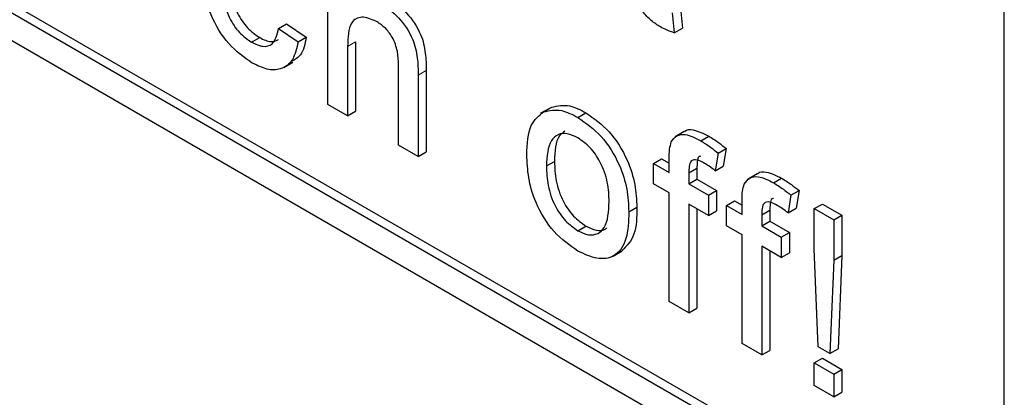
# Paper-space layout 'Blatt2' of a CAD drawing. Header units: millimetres. Extents: x 5 to 418, y 2 to 292.
# Tile 33 of 76: x 91.87 to 95.32, y 173.42 to 174.74. Entities that reach past the tile are written whole.
import ezdxf

# ---------------------------------------------------------------- set-up
doc = ezdxf.new("R2010")
doc.units = ezdxf.units.MM

psp = doc.layouts.new('Blatt2')

# ---------------------------------------------------------------- linework, layer by layer
at = {"color": 7, "linetype": 'Continuous', "lineweight": 25}
for p, q in [((80.9845, 180.935), (95.1267, 172.771)), ((84.6049, 178.943), (95.1267, 172.8689)), ((84.6332, 178.9593), (95.155, 172.8853)), ((95.3247, 172.9833), (95.3247, 175.9883)), ((92.9483, 174.4455), (92.9483, 175.0661)), ((94.1865, 174.7838), (94.1934, 174.7131)), ((94.1582, 174.7675), (94.1651, 174.6967)), ((92.7747, 174.7128), (92.803, 174.7292)), ((92.7747, 174.7128), (92.8436, 174.6651)), ((92.803, 174.7292), (92.8719, 174.6814)), ((94.1651, 174.6967), (94.1934, 174.7131)), ((92.68, 174.6641), (92.7083, 174.6804)), ((92.8436, 174.6651), (92.8719, 174.6814)), ((93.0172, 174.649), (93.0172, 174.4058)), ((93.0455, 174.6654), (93.0455, 174.4221)), ((92.7928, 174.5751), (92.8246, 174.5935)), ((93.1964, 174.3024), (93.1964, 174.5842)), ((93.2653, 174.5485), (93.2653, 174.2626)), ((93.2936, 174.5648), (93.2936, 174.2789)), ((93.0172, 174.4058), (92.9483, 174.4455)), ((93.7262, 174.4317), (93.6944, 174.4133)), ((93.7061, 174.4197), (93.7343, 174.436)), ((93.0172, 174.4058), (93.0455, 174.4221)), ((93.8263, 174.4001), (93.8546, 174.4165)), ((94.1997, 174.3501), (94.1679, 174.3317)), ((94.2578, 174.3182), (94.286, 174.3345)), ((93.2653, 174.2626), (93.1964, 174.3024)), ((94.3188, 174.2751), (94.3471, 174.2914)), ((94.3471, 174.2914), (94.3373, 174.2293)), ((93.2653, 174.2626), (93.2936, 174.2789)), ((94.3188, 174.2751), (94.309, 174.213)), ((93.7159, 174.2295), (93.7441, 174.2458)), ((94.092, 174.2388), (94.1203, 174.2552)), ((94.092, 174.1672), (94.092, 174.2388)), ((94.092, 174.2388), (94.1471, 174.207)), ((94.1203, 174.2552), (94.1471, 174.2397)), ((94.1471, 174.207), (94.1471, 174.2531)), ((94.309, 174.213), (94.3373, 174.2293)), ((94.216, 174.2056), (94.2443, 174.222)), ((94.216, 174.2056), (94.216, 174.1672)), ((94.2443, 174.222), (94.2443, 174.1836)), ((94.456, 174.2021), (94.4242, 174.1838)), ((94.1471, 174.1354), (94.092, 174.1672)), ((94.216, 174.1672), (94.2443, 174.1836)), ((94.216, 174.1672), (94.2849, 174.1275)), ((94.2443, 174.1836), (94.3132, 174.1438)), ((94.5141, 174.1702), (94.5423, 174.1865)), ((94.1471, 173.7535), (94.1471, 174.1354)), ((94.2849, 174.1275), (94.3132, 174.1438)), ((94.2849, 174.1275), (94.2849, 174.0559)), ((94.3132, 174.1438), (94.3132, 174.0722)), ((94.5751, 174.1271), (94.5653, 174.065)), ((94.5751, 174.1271), (94.6034, 174.1435)), ((94.6034, 174.1435), (94.5936, 174.0814)), ((94.0052, 174.0685), (94.0335, 174.0848)), ((94.2849, 174.0559), (94.216, 174.0956)), ((94.216, 174.0956), (94.216, 173.7137)), ((94.3483, 174.0909), (94.3766, 174.1072)), ((94.3483, 174.0193), (94.3483, 174.0909)), ((94.3483, 174.0909), (94.4034, 174.059)), ((94.3766, 174.1072), (94.4034, 174.0917)), ((94.4034, 174.059), (94.4034, 174.1052)), ((94.657, 174.0797), (94.6853, 174.096)), ((94.6853, 174.096), (94.7542, 174.0563)), ((94.2443, 174.0793), (94.2443, 173.7301)), ((94.2849, 174.0559), (94.3132, 174.0722)), ((94.4723, 174.0577), (94.5006, 174.074)), ((94.4723, 174.0577), (94.4723, 174.0193)), ((94.5006, 174.074), (94.5006, 174.0356)), ((94.5653, 174.065), (94.5936, 174.0814)), ((94.657, 173.939), (94.657, 174.0797)), ((94.657, 174.0797), (94.7259, 174.0399)), ((94.7259, 174.0399), (94.7542, 174.0563)), ((94.7542, 174.0563), (94.7542, 173.9156)), ((93.8263, 174.0023), (93.8546, 174.0187)), ((94.4034, 173.9874), (94.3483, 174.0193)), ((94.4723, 174.0193), (94.5006, 174.0356)), ((94.4723, 174.0193), (94.5412, 173.9795)), ((94.5006, 174.0356), (94.5695, 173.9958)), ((94.7259, 174.0399), (94.7259, 173.8992)), ((94.4034, 173.6056), (94.4034, 173.9874)), ((94.5412, 173.9795), (94.5695, 173.9958)), ((94.5695, 173.9958), (94.5695, 173.9242)), ((94.5412, 173.9079), (94.4723, 173.9477)), ((94.4723, 173.9477), (94.4723, 173.5658)), ((94.5412, 173.9795), (94.5412, 173.9079)), ((93.9505, 173.9133), (93.9824, 173.9317)), ((94.5006, 173.9313), (94.5006, 173.5821)), ((94.5412, 173.9079), (94.5695, 173.9242)), ((94.6708, 173.5944), (94.657, 173.939)), ((94.7259, 173.8992), (94.7542, 173.9156)), ((94.7542, 173.9156), (94.7404, 173.5869)), ((94.7259, 173.8992), (94.7121, 173.5705)), ((94.216, 173.7137), (94.1471, 173.7535)), ((94.216, 173.7137), (94.2443, 173.7301)), ((94.4723, 173.5658), (94.4034, 173.6056)), ((94.4723, 173.5658), (94.5006, 173.5821)), ((94.7121, 173.5705), (94.6708, 173.5944)), ((94.7121, 173.5705), (94.7404, 173.5869)), ((94.657, 173.5387), (94.6853, 173.555)), ((94.657, 173.4591), (94.657, 173.5387)), ((94.657, 173.5387), (94.7259, 173.4989)), ((94.6853, 173.555), (94.7542, 173.5153)), ((94.7259, 173.4989), (94.7542, 173.5153)), ((94.7259, 173.4989), (94.7259, 173.4194)), ((94.7542, 173.5153), (94.7542, 173.4357)), ((94.7259, 173.4194), (94.657, 173.4591)), ((94.7259, 173.4194), (94.7542, 173.4357))]:
    psp.add_line(p, q, dxfattribs=at)
at = {"color": 7, "linetype": 'Continuous', "lineweight": 18}
for p, q in [((93.0172, 174.649), (93.0455, 174.6654)), ((93.2653, 174.5485), (93.2936, 174.5648))]:
    psp.add_line(p, q, dxfattribs=at)
at = {"color": 7, "linetype": 'Continuous', "lineweight": 25}
for points, knots in [([(92.6824, 174.5911), (92.6538, 174.6111), (92.5968, 174.6508), (92.5358, 174.7523), (92.5091, 174.8469), (92.5071, 174.8995), (92.506, 174.9259)], [0, 0, 0, 0, 0.279595, 0.55834, 0.778834, 1, 1, 1, 1]), ([(92.5749, 174.8882), (92.5756, 174.8663), (92.577, 174.8226), (92.5965, 174.7537), (92.6358, 174.6948), (92.6653, 174.6744), (92.68, 174.6641)], [0, 0, 0, 0, 0.281279, 0.560535, 0.780111, 1, 1, 1, 1]), ([(92.6032, 174.9046), (92.6039, 174.8826), (92.6053, 174.8389), (92.6248, 174.77), (92.6641, 174.7112), (92.6935, 174.6907), (92.7083, 174.6804)], [0, 0, 0, 0, 0.281279, 0.560535, 0.780111, 1, 1, 1, 1]), ([(94.1165, 174.7179), (94.1057, 174.7246), (94.0841, 174.738), (94.053, 174.7704), (94.0233, 174.833), (94.0256, 174.8752), (94.0273, 174.9048)], [0, 0, 0, 0, 0.18743, 0.373822, 0.559461, 1, 1, 1, 1]), ([(93.1607, 174.817), (93.1825, 174.8023), (93.2259, 174.773), (93.2769, 174.6968), (93.2924, 174.6244), (93.2932, 174.5847), (93.2936, 174.5648)], [0, 0, 0, 0, 0.280317, 0.558339, 0.778554, 1, 1, 1, 1]), ([(93.1324, 174.8007), (93.1542, 174.786), (93.1976, 174.7567), (93.2486, 174.6805), (93.2641, 174.6081), (93.2649, 174.5684), (93.2653, 174.5485)], [0, 0, 0, 0, 0.280317, 0.558339, 0.778554, 1, 1, 1, 1]), ([(93.1169, 174.7381), (93.0998, 174.7451), (93.0657, 174.7591), (93.0192, 174.7322), (93.018, 174.6806), (93.0172, 174.649)], [0, 0, 0, 0, 0.280204, 0.559321, 1, 1, 1, 1]), ([(92.68, 174.6641), (92.6935, 174.6578), (92.7204, 174.6452), (92.7614, 174.6564), (92.7697, 174.6914), (92.7747, 174.7128)], [0, 0, 0, 0, 0.280897, 0.560905, 1, 1, 1, 1]), ([(93.1964, 174.5842), (93.1959, 174.5996), (93.1949, 174.6304), (93.1781, 174.6798), (93.1479, 174.7178), (93.1273, 174.7313), (93.1169, 174.7381)], [0, 0, 0, 0, 0.281225, 0.559776, 0.779376, 1, 1, 1, 1]), ([(94.1651, 174.6967), (94.1561, 174.6999), (94.14, 174.7054), (94.1237, 174.7141), (94.1165, 174.7179)], [0, 0, 0, 0, 0.56008, 1, 1, 1, 1]), ([(92.7083, 174.6804), (92.7221, 174.6736), (92.7472, 174.6611), (92.7659, 174.6697), (92.7743, 174.6735)], [0, 0, 0, 0, 0.548594, 1, 1, 1, 1]), ([(92.8719, 174.6814), (92.8674, 174.6583), (92.8598, 174.6192), (92.8331, 174.6036), (92.8222, 174.5972)], [0, 0, 0, 0, 0.593897, 1, 1, 1, 1]), ([(92.8436, 174.6651), (92.8385, 174.6429), (92.8284, 174.5984), (92.7864, 174.5668), (92.7349, 174.5652), (92.6999, 174.5825), (92.6824, 174.5911)], [0, 0, 0, 0, 0.280202, 0.55951, 0.779586, 1, 1, 1, 1]), ([(93.7343, 174.436), (93.7547, 174.4406), (93.7912, 174.4488), (93.8352, 174.4264), (93.8546, 174.4165)], [0, 0, 0, 0, 0.5590336, 1, 1, 1, 1]), ([(93.647, 174.269), (93.6485, 174.307), (93.6513, 174.3749), (93.6893, 174.406), (93.7061, 174.4197)], [0, 0, 0, 0, 0.560965, 1, 1, 1, 1]), ([(93.7061, 174.4197), (93.7264, 174.4243), (93.7629, 174.4324), (93.8069, 174.41), (93.8263, 174.4001)], [0, 0, 0, 0, 0.5590336, 1, 1, 1, 1]), ([(93.8263, 174.4001), (93.8546, 174.3803), (93.911, 174.3406), (93.9724, 174.2415), (94.0017, 174.1471), (94.0041, 174.0947), (94.0052, 174.0685)], [0, 0, 0, 0, 0.279557, 0.558602, 0.778991, 1, 1, 1, 1]), ([(93.8546, 174.4165), (93.8828, 174.3966), (93.9393, 174.3569), (94.0007, 174.2578), (94.03, 174.1634), (94.0324, 174.111), (94.0335, 174.0848)], [0, 0, 0, 0, 0.279557, 0.558602, 0.778991, 1, 1, 1, 1]), ([(93.8263, 174.3285), (93.8137, 174.3346), (93.7884, 174.3466), (93.7555, 174.342), (93.7207, 174.3117), (93.7178, 174.2634), (93.7159, 174.2295)], [0, 0, 0, 0, 0.187136, 0.374025, 0.561101, 1, 1, 1, 1]), ([(93.7806, 174.3516), (93.7739, 174.3467), (93.7472, 174.3276), (93.7455, 174.2807), (93.7441, 174.2458)], [0, 0, 0, 0, 0.254646, 1, 1, 1, 1]), ([(93.9363, 174.1045), (93.9355, 174.1266), (93.9338, 174.1707), (93.9096, 174.2397), (93.8704, 174.2975), (93.841, 174.3182), (93.8263, 174.3285)], [0, 0, 0, 0, 0.281065, 0.560315, 0.780172, 1, 1, 1, 1]), ([(94.1544, 174.3138), (94.1603, 174.3221), (94.172, 174.3389), (94.2092, 174.3431), (94.2393, 174.3276), (94.2578, 174.3182)], [0, 0, 0, 0, 0.27946, 0.559661, 1, 1, 1, 1]), ([(94.2003, 174.3492), (94.201, 174.35), (94.2082, 174.3583), (94.2383, 174.3581), (94.2679, 174.3434), (94.286, 174.3345)], [0, 0, 0, 0, 0.041167, 0.414034, 1, 1, 1, 1]), ([(94.286, 174.3345), (94.2975, 174.3273), (94.318, 174.3145), (94.3382, 174.2985), (94.3471, 174.2914)], [0, 0, 0, 0, 0.5599454, 1, 1, 1, 1]), ([(94.1471, 174.2531), (94.1471, 174.2654), (94.1472, 174.2874), (94.1522, 174.3057), (94.1544, 174.3138)], [0, 0, 0, 0, 0.5603686, 1, 1, 1, 1]), ([(94.2578, 174.3182), (94.2692, 174.311), (94.2898, 174.2982), (94.3099, 174.2821), (94.3188, 174.2751)], [0, 0, 0, 0, 0.5599454, 1, 1, 1, 1]), ([(93.8263, 173.9307), (93.7975, 173.9509), (93.7399, 173.9912), (93.6774, 174.0931), (93.6503, 174.1891), (93.6481, 174.2423), (93.647, 174.269)], [0, 0, 0, 0, 0.2796156, 0.5583713, 0.7788596, 1, 1, 1, 1]), ([(94.2574, 174.2636), (94.2556, 174.2634), (94.2479, 174.2627), (94.2454, 174.2439), (94.2447, 174.2293), (94.2443, 174.222)], [0, 0, 0, 0, 0.131285, 0.564979, 1, 1, 1, 1]), ([(93.7159, 174.2295), (93.7167, 174.2071), (93.7183, 174.1625), (93.7415, 174.0924), (93.7816, 174.0337), (93.8114, 174.0128), (93.8263, 174.0023)], [0, 0, 0, 0, 0.28113, 0.560387, 0.780159, 1, 1, 1, 1]), ([(93.7441, 174.2458), (93.745, 174.2234), (93.7466, 174.1788), (93.7698, 174.1087), (93.8099, 174.05), (93.8397, 174.0291), (93.8546, 174.0187)], [0, 0, 0, 0, 0.28113, 0.560387, 0.780159, 1, 1, 1, 1]), ([(94.2705, 174.2392), (94.2619, 174.2439), (94.2449, 174.2531), (94.2225, 174.2507), (94.2167, 174.2284), (94.2162, 174.2132), (94.216, 174.2056)], [0, 0, 0, 0, 0.28147, 0.55772, 0.778522, 1, 1, 1, 1]), ([(94.309, 174.213), (94.3018, 174.2184), (94.2891, 174.228), (94.2761, 174.2358), (94.2705, 174.2392)], [0, 0, 0, 0, 0.559923, 1, 1, 1, 1]), ([(94.4107, 174.1658), (94.4166, 174.1742), (94.4283, 174.1909), (94.4655, 174.1951), (94.4956, 174.1796), (94.5141, 174.1702)], [0, 0, 0, 0, 0.279461, 0.559662, 1, 1, 1, 1]), ([(94.4566, 174.2012), (94.4573, 174.2021), (94.4645, 174.2103), (94.4946, 174.2101), (94.5242, 174.1955), (94.5423, 174.1865)], [0, 0, 0, 0, 0.041169, 0.414036, 1, 1, 1, 1]), ([(94.4034, 174.1052), (94.4034, 174.1175), (94.4035, 174.1394), (94.4085, 174.1578), (94.4107, 174.1658)], [0, 0, 0, 0, 0.5603686, 1, 1, 1, 1]), ([(94.5141, 174.1702), (94.5255, 174.163), (94.5461, 174.1502), (94.5662, 174.1342), (94.5751, 174.1271)], [0, 0, 0, 0, 0.559947, 1, 1, 1, 1]), ([(94.5423, 174.1865), (94.5538, 174.1794), (94.5743, 174.1665), (94.5945, 174.1505), (94.6034, 174.1435)], [0, 0, 0, 0, 0.559947, 1, 1, 1, 1]), ([(93.8263, 174.0023), (93.8391, 173.9963), (93.8646, 173.9842), (93.8974, 173.9899), (93.932, 174.0212), (93.9345, 174.0702), (93.9363, 174.1045)], [0, 0, 0, 0, 0.187044, 0.373946, 0.560983, 1, 1, 1, 1]), ([(94.0335, 174.0848), (94.0331, 174.0506), (94.0323, 173.984), (93.9982, 173.9495), (93.9815, 173.9327)], [0, 0, 0, 0, 0.5129189, 1, 1, 1, 1]), ([(94.5268, 174.0913), (94.5182, 174.0959), (94.5012, 174.1052), (94.4788, 174.1027), (94.473, 174.0804), (94.4725, 174.0653), (94.4723, 174.0577)], [0, 0, 0, 0, 0.2814708, 0.5577185, 0.778522, 1, 1, 1, 1]), ([(94.5137, 174.1156), (94.5119, 174.1154), (94.5042, 174.1147), (94.5017, 174.096), (94.501, 174.0813), (94.5006, 174.074)], [0, 0, 0, 0, 0.131285, 0.56498, 1, 1, 1, 1]), ([(94.5653, 174.065), (94.5581, 174.0704), (94.5454, 174.08), (94.5324, 174.0878), (94.5268, 174.0913)], [0, 0, 0, 0, 0.559923, 1, 1, 1, 1]), ([(94.0052, 174.0685), (94.0043, 174.0352), (94.0023, 173.969), (93.9604, 173.9083), (93.8949, 173.8991), (93.8492, 173.9202), (93.8263, 173.9307)], [0, 0, 0, 0, 0.281035, 0.559513, 0.779602, 1, 1, 1, 1]), ([(93.8546, 174.0187), (93.8672, 174.0129), (93.8923, 174.0013), (93.9179, 174.0025), (93.9265, 174.0109), (93.9276, 174.012)], [0, 0, 0, 0, 0.465389, 0.930426, 1, 1, 1, 1])]:
    psp.add_open_spline(points, degree=3, knots=knots, dxfattribs=at)

doc.saveas('drawing.dxf')
